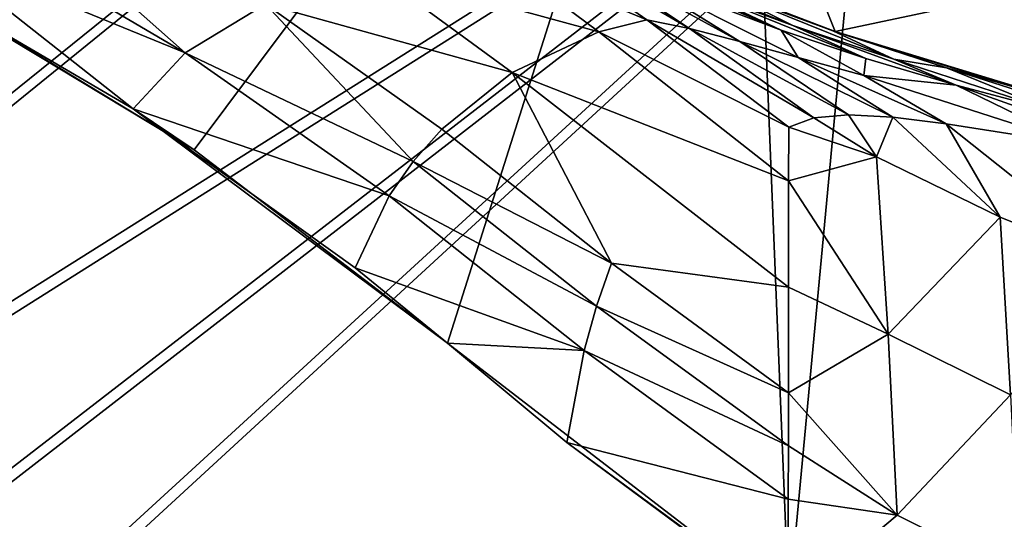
# Model space of a CAD drawing. Header units: metres. Extents: x -904 to 0, y -908 to 0.
# Tile 65 of 133: x -686 to -555, y -196 to -130. Entities that reach past the tile are written whole.
import ezdxf

# ---------------------------------------------------------------- set-up
doc = ezdxf.new("R2010")
doc.units = ezdxf.units.M

msp = doc.modelspace()

# ---------------------------------------------------------------- linework, layer by layer
at = {"layer": 'None'}
for points in [[(-570.15863, -58.565701, 661.240173), (-309.111755, -207.702347, 657.334961), (-309.403992, -35.91481, 661.833374)], [(-699.596008, -124.971169, 659.501343), (-663.154419, -147.090363, 658.922119), (-590.518127, -49.992924, 661.435425)], [(-590.518127, -49.992924, 661.435425), (-663.154419, -147.090363, 658.922119), (-629.467651, -172.820374, 658.248413)], [(-629.467651, -172.820374, 658.248413), (-584.097839, -207.702347, 657.334961), (-590.518127, -49.992924, 661.435425)], [(-590.518127, -49.992924, 661.435425), (-584.097839, -207.702347, 657.334961), (-570.15863, -58.565701, 661.240173)], [(-570.15863, -58.565701, 661.240173), (-584.097839, -207.702347, 657.334961), (-309.111755, -207.702347, 657.334961)], [(-577.9198, -131.39473, 258.706299), (-602.600891, -121.890068, 252.594467), (-585.167236, -113.23008, 254.241714)], [(-539.912292, -123.304863, 262.515991), (-577.9198, -131.39473, 258.706299), (-585.167236, -113.23008, 254.241714)], [(-692.848328, -117.434547, 567.329651), (-686.125, -114.869667, 537.516479), (-664.326416, -134.21666, 569.149597)], [(-686.125, -114.869667, 537.516479), (-653.673157, -127.735252, 511.214691), (-664.326416, -134.21666, 569.149597)], [(-614.156555, -119.756935, 357.028595), (-597.304688, -130.963715, 361.993378), (-622.274048, -116.389595, 369.260284)], [(-597.304688, -130.963715, 361.993378), (-602.984314, -129.813568, 375.061127), (-622.274048, -116.389595, 369.260284)], [(-622.274048, -116.389595, 369.260284), (-602.984314, -129.813568, 375.061127), (-622.104248, -121.87397, 399.024231)], [(-664.326416, -134.21666, 569.149597), (-698.339539, -120.294052, 597.428589), (-692.848328, -117.434547, 567.329651)], [(-671.265503, -141.673218, 627.740967), (-702.585693, -123.329681, 627.740967), (-698.339539, -120.294052, 597.428589)], [(-671.265503, -141.673218, 627.740967), (-698.339539, -120.294052, 597.428589), (-664.326416, -134.21666, 569.149597)], [(-605.297119, -123.523201, 345.346222), (-590.617188, -132.716324, 349.436768), (-614.156555, -119.756935, 357.028595)], [(-590.617188, -132.716324, 349.436768), (-597.304688, -130.963715, 361.993378), (-614.156555, -119.756935, 357.028595)], [(-612.861938, -119.315041, 343.322388), (-585.11084, -131.192886, 323.690186), (-605.297119, -123.523201, 345.346222)], [(-585.11084, -131.192886, 323.690186), (-612.861938, -119.315041, 343.322388), (-608.78363, -120.693016, 330.97641)], [(-596.436768, -125.784904, 321.172089), (-585.11084, -131.192886, 323.690186), (-608.78363, -120.693016, 330.97641)], [(-622.104248, -121.87397, 399.024231), (-609.359802, -131.420776, 402.52121), (-639.469543, -123.191597, 454.336243)], [(-602.984314, -129.813568, 375.061127), (-609.359802, -131.420776, 402.52121), (-622.104248, -121.87397, 399.024231)], [(-577.9198, -131.39473, 258.706299), (-578.249451, -131.279343, 301.835968), (-602.600891, -121.890068, 252.594467)], [(-578.249451, -131.279343, 301.835968), (-593.020996, -125.802505, 310.012787), (-602.600891, -121.890068, 252.594467)], [(-699.596008, -124.971169, 659.501343), (-702.585693, -123.329681, 627.740967), (-663.154419, -147.090363, 658.922119)], [(-702.585693, -123.329681, 627.740967), (-671.265503, -141.673218, 627.740967), (-663.154419, -147.090363, 658.922119)], [(-639.469543, -123.191597, 454.336243), (-620.856812, -136.832703, 458.078735), (-653.673157, -127.735252, 511.214691)], [(-609.359802, -131.420776, 402.52121), (-620.856812, -136.832703, 458.078735), (-639.469543, -123.191597, 454.336243)], [(-605.297119, -123.523201, 345.346222), (-585.11084, -131.192886, 323.690186), (-582.875244, -134.845444, 337.476624)], [(-590.617188, -132.716324, 349.436768), (-605.297119, -123.523201, 345.346222), (-582.875244, -134.845444, 337.476624)], [(-593.020996, -125.802505, 310.012787), (-583.542358, -130.594498, 311.931519), (-602.108215, -123.091881, 319.912842)], [(-602.108215, -123.091881, 319.912842), (-583.542358, -130.594498, 311.931519), (-596.436768, -125.784904, 321.172089)], [(-552.375061, -139.3255, 263.840363), (-577.9198, -131.39473, 258.706299), (-539.912292, -123.304863, 262.515991)], [(-583.542358, -130.594498, 311.931519), (-573.837891, -134.941391, 313.850159), (-596.436768, -125.784904, 321.172089)], [(-596.436768, -125.784904, 321.172089), (-573.837891, -134.941391, 313.850159), (-585.11084, -131.192886, 323.690186)], [(-583.542358, -130.594498, 311.931519), (-593.020996, -125.802505, 310.012787), (-570.124023, -135.070999, 303.28363)], [(-593.020996, -125.802505, 310.012787), (-578.249451, -131.279343, 301.835968), (-570.124023, -135.070999, 303.28363)], [(-664.326416, -134.21666, 569.149597), (-653.673157, -127.735252, 511.214691), (-634.043091, -148.667786, 542.536072)], [(-620.856812, -136.832703, 458.078735), (-630.236084, -144.366135, 514.270203), (-653.673157, -127.735252, 511.214691)], [(-653.673157, -127.735252, 511.214691), (-630.236084, -144.366135, 514.270203), (-634.043091, -148.667786, 542.536072)], [(-609.359802, -131.420776, 402.52121), (-602.984314, -129.813568, 375.061127), (-584.100098, -144.099457, 380.917175)], [(-584.100098, -144.099457, 380.917175), (-602.984314, -129.813568, 375.061127), (-580.753479, -142.869049, 367.025482)], [(-602.984314, -129.813568, 375.061127), (-597.304688, -130.963715, 361.993378), (-580.753479, -142.869049, 367.025482)], [(-570.124023, -135.070999, 303.28363), (-561.843201, -138.523758, 304.738495), (-583.542358, -130.594498, 311.931519)], [(-561.843201, -138.523758, 304.738495), (-573.837891, -134.941391, 313.850159), (-583.542358, -130.594498, 311.931519)], [(-620.856812, -136.832703, 458.078735), (-609.359802, -131.420776, 402.52121), (-584.122314, -151.214691, 409.540894)], [(-584.122314, -151.214691, 409.540894), (-609.359802, -131.420776, 402.52121), (-584.100098, -144.099457, 380.917175)], [(-580.753479, -142.869049, 367.025482), (-597.304688, -130.963715, 361.993378), (-576.146545, -142.47287, 353.579407)], [(-597.304688, -130.963715, 361.993378), (-590.617188, -132.716324, 349.436768), (-576.146545, -142.47287, 353.579407)], [(-573.837891, -134.941391, 313.850159), (-574.105713, -137.239517, 326.225525), (-585.11084, -131.192886, 323.690186)], [(-585.11084, -131.192886, 323.690186), (-574.105713, -137.239517, 326.225525), (-582.875244, -134.845444, 337.476624)], [(-570.124023, -135.070999, 303.28363), (-578.249451, -131.279343, 301.835968), (-563.126648, -136.215088, 294.121613)], [(-563.126648, -136.215088, 294.121613), (-578.249451, -131.279343, 301.835968), (-577.9198, -131.39473, 258.706299)], [(-547.658203, -140.587769, 286.883636), (-577.9198, -131.39473, 258.706299), (-552.375061, -139.3255, 263.840363)], [(-547.658203, -140.587769, 286.883636), (-563.126648, -136.215088, 294.121613), (-577.9198, -131.39473, 258.706299)], [(-576.146545, -142.47287, 353.579407), (-590.617188, -132.716324, 349.436768), (-570.279907, -142.780502, 340.782104)], [(-590.617188, -132.716324, 349.436768), (-582.875244, -134.845444, 337.476624), (-570.279907, -142.780502, 340.782104)], [(-637.238647, -153.212677, 570.882935), (-671.265503, -141.673218, 627.740967), (-664.326416, -134.21666, 569.149597)], [(-637.238647, -153.212677, 570.882935), (-664.326416, -134.21666, 569.149597), (-634.043091, -148.667786, 542.536072)], [(-570.279907, -142.780502, 340.782104), (-582.875244, -134.845444, 337.476624), (-563.186096, -143.6409, 328.786133)], [(-582.875244, -134.845444, 337.476624), (-574.105713, -137.239517, 326.225525), (-563.186096, -143.6409, 328.786133)], [(-573.837891, -134.941391, 313.850159), (-561.843201, -138.523758, 304.738495), (-574.105713, -137.239517, 326.225525)], [(-563.126648, -136.215088, 294.121613), (-549.1828, -141.859467, 296.390076), (-570.124023, -135.070999, 303.28363)], [(-549.1828, -141.859467, 296.390076), (-561.843201, -138.523758, 304.738495), (-570.124023, -135.070999, 303.28363)], [(-630.236084, -144.366135, 514.270203), (-620.856812, -136.832703, 458.078735), (-607.668091, -162.161316, 517.240845)], [(-607.668091, -162.161316, 517.240845), (-620.856812, -136.832703, 458.078735), (-584.135437, -165.334106, 465.538879)], [(-584.135437, -165.334106, 465.538879), (-620.856812, -136.832703, 458.078735), (-584.122314, -151.214691, 409.540894)], [(-563.186096, -143.6409, 328.786133), (-574.105713, -137.239517, 326.225525), (-545.620605, -146.385208, 307.643341)], [(-574.105713, -137.239517, 326.225525), (-561.843201, -138.523758, 304.738495), (-545.620605, -146.385208, 307.643341)], [(-547.658203, -140.587769, 286.883636), (-535.920593, -144.884628, 288.835999), (-563.126648, -136.215088, 294.121613)], [(-535.920593, -144.884628, 288.835999), (-549.1828, -141.859467, 296.390076), (-563.126648, -136.215088, 294.121613)], [(-545.620605, -146.385208, 307.643341), (-561.843201, -138.523758, 304.738495), (-535.35321, -147.961548, 298.649811)], [(-561.843201, -138.523758, 304.738495), (-549.1828, -141.859467, 296.390076), (-535.35321, -147.961548, 298.649811)], [(-641.753601, -162.767349, 627.740967), (-671.265503, -141.673218, 627.740967), (-637.238647, -153.212677, 570.882935)], [(-663.154419, -147.090363, 658.922119), (-671.265503, -141.673218, 627.740967), (-629.467651, -172.820374, 658.248413)], [(-671.265503, -141.673218, 627.740967), (-641.753601, -162.767349, 627.740967), (-629.467651, -172.820374, 658.248413)], [(-580.753479, -142.869049, 367.025482), (-576.146545, -142.47287, 353.579407), (-572.426941, -148.044662, 367.958038)], [(-576.146545, -142.47287, 353.579407), (-570.279907, -142.780502, 340.782104), (-572.426941, -148.044662, 367.958038)], [(-572.426941, -148.044662, 367.958038), (-584.100098, -144.099457, 380.917175), (-580.753479, -142.869049, 367.025482)], [(-572.426941, -148.044662, 367.958038), (-570.279907, -142.780502, 340.782104), (-556.010681, -156.054871, 365.60202)], [(-570.279907, -142.780502, 340.782104), (-563.186096, -143.6409, 328.786133), (-556.010681, -156.054871, 365.60202)], [(-556.010681, -156.054871, 365.60202), (-563.186096, -143.6409, 328.786133), (-539.008423, -162.858704, 363.571381)], [(-563.186096, -143.6409, 328.786133), (-545.620605, -146.385208, 307.643341), (-539.008423, -162.858704, 363.571381)], [(-630.236084, -144.366135, 514.270203), (-607.668091, -162.161316, 517.240845), (-634.043091, -148.667786, 542.536072)], [(-584.122314, -151.214691, 409.540894), (-584.100098, -144.099457, 380.917175), (-572.426941, -148.044662, 367.958038)], [(-637.238647, -153.212677, 570.882935), (-634.043091, -148.667786, 542.536072), (-609.64032, -167.89682, 544.911438)], [(-634.043091, -148.667786, 542.536072), (-607.668091, -162.161316, 517.240845), (-609.64032, -167.89682, 544.911438)], [(-570.910645, -171.591873, 457.90506), (-584.122314, -151.214691, 409.540894), (-572.426941, -148.044662, 367.958038)], [(-572.426941, -148.044662, 367.958038), (-556.010681, -156.054871, 365.60202), (-570.910645, -171.591873, 457.90506)], [(-570.910645, -171.591873, 457.90506), (-584.135437, -165.334106, 465.538879), (-584.122314, -151.214691, 409.540894)], [(-611.306091, -173.768661, 572.546082), (-641.753601, -162.767349, 627.740967), (-637.238647, -153.212677, 570.882935)], [(-611.306091, -173.768661, 572.546082), (-637.238647, -153.212677, 570.882935), (-609.64032, -167.89682, 544.911438)], [(-556.010681, -156.054871, 365.60202), (-554.612061, -179.684158, 455.527649), (-570.910645, -171.591873, 457.90506)], [(-556.010681, -156.054871, 365.60202), (-539.008423, -162.858704, 363.571381), (-554.612061, -179.684158, 455.527649)], [(-609.64032, -167.89682, 544.911438), (-607.668091, -162.161316, 517.240845), (-584.149536, -179.400757, 520.315796)], [(-584.149536, -179.400757, 520.315796), (-607.668091, -162.161316, 517.240845), (-584.135437, -165.334106, 465.538879)], [(-629.467896, -172.820663, 627.740967), (-641.753601, -162.767349, 627.740967), (-611.306091, -173.768661, 572.546082)], [(-629.467651, -172.820374, 658.248413), (-641.753601, -162.767349, 627.740967), (-629.467896, -172.820663, 627.740967)], [(-584.149536, -179.400757, 520.315796), (-584.135437, -165.334106, 465.538879), (-570.910645, -171.591873, 457.90506)], [(-611.306091, -173.768661, 572.546082), (-609.64032, -167.89682, 544.911438), (-584.156982, -186.453262, 547.38147)], [(-584.156982, -186.453262, 547.38147), (-609.64032, -167.89682, 544.911438), (-584.149536, -179.400757, 520.315796)], [(-569.708801, -195.64949, 547.720032), (-584.149536, -179.400757, 520.315796), (-570.910645, -171.591873, 457.90506)], [(-554.612061, -179.684158, 455.527649), (-569.708801, -195.64949, 547.720032), (-570.910645, -171.591873, 457.90506)], [(-629.467651, -172.820374, 658.248413), (-629.467896, -172.820663, 627.740967), (-613.624756, -185.990524, 627.740967)], [(-613.624756, -185.990524, 627.740967), (-629.467896, -172.820663, 627.740967), (-611.306091, -173.768661, 572.546082)], [(-584.097839, -207.702347, 657.334961), (-629.467651, -172.820374, 658.248413), (-584.097839, -207.702347, 656.873169)], [(-629.467651, -172.820374, 658.248413), (-613.624756, -185.990524, 627.740967), (-584.097839, -207.702347, 656.873169)], [(-613.624756, -185.990524, 627.740967), (-611.306091, -173.768661, 572.546082), (-584.164734, -193.534592, 574.283997)], [(-584.164734, -193.534592, 574.283997), (-611.306091, -173.768661, 572.546082), (-584.156982, -186.453262, 547.38147)], [(-584.156982, -186.453262, 547.38147), (-584.149536, -179.400757, 520.315796), (-569.708801, -195.64949, 547.720032)], [(-553.499634, -203.814163, 545.323608), (-569.708801, -195.64949, 547.720032), (-554.612061, -179.684158, 455.527649)], [(-584.181519, -207.815475, 627.740967), (-613.624756, -185.990524, 627.740967), (-584.164734, -193.534592, 574.283997)], [(-584.097839, -207.702347, 656.873169), (-613.624756, -185.990524, 627.740967), (-584.181519, -207.815475, 627.740967)], [(-584.164734, -193.534592, 574.283997), (-584.156982, -186.453262, 547.38147), (-569.708801, -195.64949, 547.720032)], [(-584.164734, -193.534592, 574.283997), (-569.708801, -195.64949, 547.720032), (-584.181519, -207.815475, 627.740967)], [(-569.708801, -195.64949, 547.720032), (-553.499634, -203.814163, 545.323608), (-584.181519, -207.815475, 627.740967)]]:
    msp.add_3dface(points, dxfattribs=at)
at = {"layer": 'None012310'}
for points in [[(-672.920227, -104.850044, 1627.537354), (-672.592468, -100.163025, 1625.827271), (-273.894623, -132.75264, 1627.537354)], [(-672.592468, -100.163025, 1625.827271), (-273.566864, -128.065613, 1625.827271), (-273.894623, -132.75264, 1627.537354)], [(-672.980774, -105.716171, 1632.461426), (-672.920227, -104.850044, 1627.537354), (-273.95517, -133.618759, 1632.461426)], [(-273.95517, -133.618759, 1632.461426), (-273.687988, -129.797867, 1635.675293), (-672.980774, -105.716171, 1632.461426)], [(-672.920227, -104.850044, 1627.537354), (-273.894623, -132.75264, 1627.537354), (-273.95517, -133.618759, 1632.461426)]]:
    msp.add_3dface(points, dxfattribs=at)
at = {"layer": 'None012346'}
for points in [[(-733.906982, -62.472473, 123.845367), (-666.961548, -66.560753, 123.738312), (-839.567505, -174.543259, 120.91069)], [(-735.781311, -64.685555, 126.788445), (-837.372864, -172.817093, 123.956917), (-667.053589, -68.612343, 126.685616)], [(-839.567505, -174.543259, 120.91069), (-666.961548, -66.560753, 123.738312), (-841.835022, -219.950729, 119.721657)], [(-666.961548, -66.560753, 123.738312), (-599.944275, -69.05455, 123.673012), (-841.835022, -219.950729, 119.721657)], [(-841.835022, -219.950729, 119.721657), (-599.944275, -69.05455, 123.673012), (-843.550476, -265.429565, 118.530746)], [(-599.944275, -69.05455, 123.673012), (-532.85614, -69.952972, 123.649483), (-843.550476, -265.429565, 118.530746)], [(-837.372864, -172.817093, 123.956917), (-839.58783, -220.120651, 122.718231), (-667.053589, -68.612343, 126.685616)], [(-667.053589, -68.612343, 126.685616), (-839.58783, -220.120651, 122.718231), (-600.732117, -70.937904, 126.624718)], [(-532.85614, -69.952972, 123.649483), (-845.314697, -356.196716, 116.153923), (-844.710205, -310.88327, 117.3405)], [(-845.314697, -356.196716, 116.153923), (-532.85614, -69.952972, 123.649483), (-452.00235, -701.143799, 107.12117)], [(-843.550476, -265.429565, 118.530746), (-532.85614, -69.952972, 123.649483), (-844.710205, -310.88327, 117.3405)], [(-533.266968, -71.798462, 126.602188), (-842.252441, -311.199249, 120.333252), (-842.800293, -356.543121, 119.145882)], [(-533.266968, -71.798462, 126.602188), (-842.800293, -356.543121, 119.145882), (-452.00235, -703.006531, 110.073418)], [(-841.193481, -266.056061, 121.515373), (-842.252441, -311.199249, 120.333252), (-533.266968, -71.798462, 126.602188)], [(-839.58783, -220.120651, 122.718231), (-841.193481, -266.056061, 121.515373), (-600.732117, -70.937904, 126.624718)], [(-600.732117, -70.937904, 126.624718), (-841.193481, -266.056061, 121.515373), (-533.266968, -71.798462, 126.602188)]]:
    msp.add_3dface(points, dxfattribs=at)

doc.saveas('drawing.dxf')
